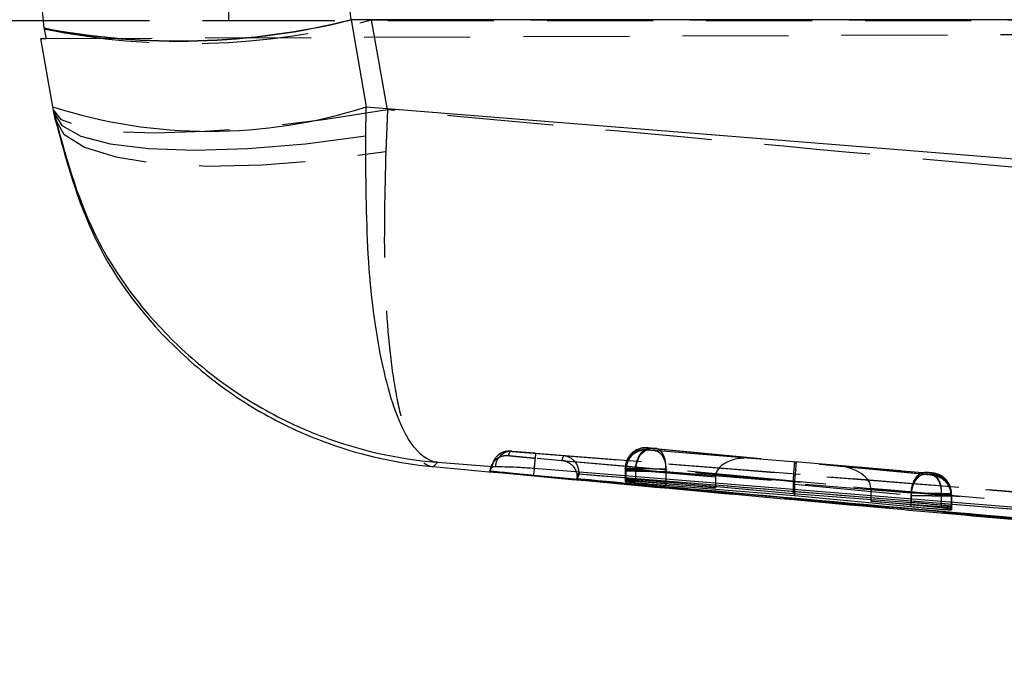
# Model space of a CAD drawing. Extents: x 54 to 317, y 26 to 285.
# Tile 10 of 23: x 241 to 253, y 155 to 163. Entities that reach past the tile are written whole.
import ezdxf

# ---------------------------------------------------------------- set-up
doc = ezdxf.new("R2010")
doc.units = 0
doc.linetypes.add('HIDDEN', pattern=[1.905, 1.27, -0.635])
doc.layers.get('0').update_dxf_attribs({"linetype": 'CONTINUOUS'})

msp = doc.modelspace()

# ---------------------------------------------------------------- linework, layer by layer
at = {"color": 7, "linetype": 'CONTINUOUS'}
for p, q in [((241.6426, 162.9375), (241.3979, 165.677)), ((234.9615, 163.027), (241.6346, 163.027)), ((241.6433, 162.9343), (241.6426, 162.9375)), ((279.2335, 163.0365), (245.3182, 163.0365)), ((245.3182, 163.0365), (245.3186, 163.0341)), ((245.3186, 163.0341), (245.5017, 161.996)), ((241.7491, 161.9951), (241.6054, 162.81)), ((241.7616, 161.9242), (241.7491, 161.9951)), ((245.4949, 161.647), (245.5017, 161.996)), ((245.5017, 161.996), (278.9913, 159.3091)), ((247.0186, 157.6885), (246.3551, 157.7415)), ((247.0066, 157.6857), (247.0082, 157.6887)), ((247.0082, 157.6887), (247.0186, 157.6885)), ((247.0448, 157.6877), (247.0186, 157.6885)), ((247.5032, 157.5852), (247.4747, 157.5879)), ((247.5032, 157.5863), (247.5038, 157.5863)), ((247.5032, 157.5863), (247.5032, 157.5852)), ((273.4614, 155.266), (247.5032, 157.5852)), ((248.0486, 157.6012), (248.0252, 157.5478)), ((248.0252, 157.5478), (248.0252, 157.5651)), ((248.0486, 157.6169), (248.0486, 157.6027)), ((248.0486, 157.6027), (248.0486, 157.6012)), ((276.6281, 155.2815), (248.0486, 157.6012)), ((248.6013, 157.5188), (248.6012, 157.5124)), ((248.6083, 157.5189), (248.6013, 157.5188)), ((248.6018, 157.5421), (248.6017, 157.5365)), ((248.6108, 157.542), (248.6018, 157.5421)), ((248.7255, 157.5239), (249.6832, 157.4357)), ((249.6832, 157.4357), (248.7261, 157.5105)), ((250.6117, 157.3646), (249.0882, 157.504)), ((249.0883, 157.4674), (250.6301, 157.3467)), ((249.6832, 157.4496), (249.6832, 157.4357)), ((252.024, 157.259), (250.6117, 157.3646)), ((250.6301, 157.3632), (250.6301, 157.3467)), ((250.6301, 157.3467), (252.0225, 157.2125)), ((251.543, 157.295), (251.543, 157.2771)), ((252.3855, 157.1964), (251.543, 157.2771)), ((251.543, 157.2771), (252.3866, 157.214)), ((252.5027, 157.2067), (252.5081, 157.2071)), ((252.5038, 157.1734), (252.5076, 157.1738)), ((252.5076, 157.1738), (252.5078, 157.1824)), ((252.5081, 157.2071), (252.5082, 157.2154))]:
    msp.add_line(p, q, dxfattribs=at)
at = {"color": 7, "linetype": 'HIDDEN'}
for p, q in [((243.8554, 163.027), (243.8554, 165.677)), ((241.6346, 163.027), (243.8554, 163.027)), ((241.6672, 162.8103), (286.989, 163.008)), ((243.8554, 163.027), (279.352, 163.027)), ((245.7541, 161.9569), (245.5643, 163.0332)), ((245.5643, 163.0332), (270.5073, 163.0332)), ((245.7541, 161.9569), (245.734, 161.4602)), ((247.249, 157.8731), (260.2319, 156.8346)), ((248.8733, 157.8892), (248.8734, 157.8947)), ((248.8734, 157.8947), (248.8746, 157.8947)), ((248.8737, 157.9106), (248.8738, 157.9158)), ((248.8738, 157.9158), (248.8754, 157.9158)), ((248.8746, 157.8947), (248.8957, 157.8931)), ((248.8957, 157.8931), (250.1279, 157.7916)), ((250.1279, 157.7916), (248.8965, 157.9082)), ((250.6512, 157.7421), (248.9609, 157.8811)), ((248.9615, 157.9084), (250.6323, 157.7501)), ((247.0351, 157.7651), (247.0329, 157.7605)), ((247.5328, 157.8518), (260.2319, 156.8346)), ((250.6323, 157.7501), (252.1936, 157.6214)), ((248.6013, 157.6457), (248.6012, 157.6402)), ((248.6013, 157.6457), (248.6012, 157.6402)), ((248.6012, 157.6402), (248.6012, 157.5124)), ((248.6012, 157.6402), (248.6012, 157.5124)), ((248.6014, 157.6512), (248.6013, 157.6457)), ((248.6013, 157.6457), (248.6013, 157.5188)), ((248.6018, 157.6723), (248.6017, 157.6671)), ((248.6018, 157.6668), (248.6017, 157.6616)), ((248.6017, 157.6616), (248.6017, 157.6616)), ((248.6017, 157.6616), (248.6017, 157.5365)), ((248.6018, 157.6668), (248.6018, 157.6723)), ((248.6018, 157.6668), (248.6018, 157.5421)), ((248.6083, 157.6457), (248.6083, 157.5189)), ((248.6108, 157.6668), (248.6108, 157.542)), ((248.7255, 157.6593), (248.7255, 157.6592)), ((248.7255, 157.6593), (249.6832, 157.5686)), ((248.7255, 157.6592), (248.7255, 157.5239)), ((249.6832, 157.5653), (248.7261, 157.6441)), ((248.7261, 157.6441), (248.7261, 157.5105)), ((249.0883, 157.6595), (249.0882, 157.6594)), ((249.0882, 157.6594), (249.0882, 157.504)), ((250.6129, 157.515), (249.0883, 157.6595)), ((249.0883, 157.6321), (250.6313, 157.5052)), ((249.0883, 157.6321), (249.0883, 157.4822)), ((252.1924, 157.5961), (250.6512, 157.7421)), ((252.2589, 157.6098), (251.1475, 157.7012)), ((251.1475, 157.7012), (252.2573, 157.596)), ((249.6832, 157.5653), (249.6832, 157.4496)), ((252.2792, 157.6083), (252.2589, 157.6098)), ((252.2797, 157.5888), (252.2778, 157.5888)), ((252.2801, 157.6083), (252.2792, 157.6083)), ((252.2802, 157.6134), (252.2801, 157.6083)), ((252.024, 157.3724), (250.6117, 157.4888)), ((250.6117, 157.4888), (250.6117, 157.3646)), ((250.6301, 157.4789), (252.0225, 157.347)), ((250.6301, 157.4789), (250.6301, 157.3632)), ((251.543, 157.4302), (252.3866, 157.3608)), ((251.543, 157.4268), (251.543, 157.295)), ((252.3855, 157.3469), (251.543, 157.4268)), ((252.5082, 157.3644), (252.5069, 157.39)), ((252.0225, 157.347), (252.0226, 157.3471)), ((252.0225, 157.347), (252.0225, 157.2312)), ((252.024, 157.3724), (252.024, 157.259)), ((252.3855, 157.347), (252.3855, 157.3469)), ((252.3855, 157.3469), (252.3855, 157.1964)), ((252.3866, 157.3608), (252.3866, 157.214)), ((252.5027, 157.3593), (252.5027, 157.2067)), ((252.5038, 157.3397), (252.5076, 157.3398)), ((252.5038, 157.3397), (252.5038, 157.1734)), ((252.5038, 157.3397), (252.5038, 157.3397)), ((252.5076, 157.3397), (252.5078, 157.3446)), ((252.5076, 157.3398), (252.5076, 157.3397)), ((252.5076, 157.3397), (252.5076, 157.1738)), ((252.5078, 157.3446), (252.5078, 157.1824)), ((252.5081, 157.3593), (252.5082, 157.3644)), ((252.5081, 157.3593), (252.5081, 157.2071)), ((252.5082, 157.2154), (252.5082, 157.3644))]:
    msp.add_line(p, q, dxfattribs=at)
at = {"color": 8, "linetype": 'CONTINUOUS'}
for p, q in [((247.5038, 157.5863), (248.606, 157.4869)), ((249.0883, 157.4822), (249.0883, 157.4674)), ((252.0225, 157.2312), (252.0225, 157.2125)), ((253.1402, 157.0699), (270.0599, 155.5625))]:
    msp.add_line(p, q, dxfattribs=at)
at = {"color": 7, "linetype": 'CONTINUOUS', "flags": 128}
for points in [[(241.6054, 162.81), (241.6123, 162.81), (241.6329, 162.8101), (241.6672, 162.8103)], [(241.7616, 161.9242), (241.8576, 161.7699), (242.0841, 161.6443), (242.4333, 161.5516), (242.8937, 161.4949), (243.4499, 161.4761), (244.0832, 161.4959), (244.7725, 161.5534), (245.4949, 161.647)], [(260.2085, 156.6419), (259.8358, 156.672), (258.2182, 156.8027), (251.748, 157.3252), (247.5102, 157.6671)]]:
    msp.add_lwpolyline(points, dxfattribs=at)
at = {"color": 7, "linetype": 'HIDDEN', "flags": 128}
for points in [[(245.7541, 161.9569), (244.9885, 161.839), (244.2512, 161.7515), (243.5695, 161.6977), (242.9686, 161.6796), (242.4706, 161.6977), (242.094, 161.7515), (241.8528, 161.839), (241.7558, 161.9569)], [(241.7737, 161.8555), (241.8804, 161.6682), (242.1261, 161.5128), (242.5021, 161.3948), (242.995, 161.3184), (243.587, 161.2865), (244.2572, 161.3), (244.9814, 161.3586), (245.734, 161.4602)], [(247.2268, 157.8741), (247.1871, 157.8734), (247.1507, 157.8658)], [(248.7261, 157.6441), (248.7318, 157.6946), (248.7435, 157.743), (248.7605, 157.7872), (248.7822, 157.8256), (248.8076, 157.8565), (248.8358, 157.8786), (248.8656, 157.891), (248.8957, 157.8931)], [(248.9609, 157.8811), (248.9883, 157.8739), (249.014, 157.8581), (249.0371, 157.8342), (249.0566, 157.8032), (249.072, 157.766), (249.0826, 157.7241), (249.0881, 157.6789), (249.0883, 157.6321)], [(252.024, 157.3724), (252.0298, 157.4229), (252.0414, 157.4712), (252.0584, 157.5155), (252.0801, 157.5539), (252.1055, 157.5848), (252.1337, 157.6069), (252.1635, 157.6192), (252.1936, 157.6214)], [(252.2589, 157.6098), (252.2864, 157.6026), (252.3122, 157.5868), (252.3353, 157.5629), (252.3548, 157.5319), (252.3702, 157.4947), (252.3808, 157.4528), (252.3864, 157.4076), (252.3866, 157.3608)]]:
    msp.add_lwpolyline(points, dxfattribs=at)
at = {"color": 7, "linetype": 'CONTINUOUS'}
for centre, radius, start, end in [((243.2561, 171.317), 8.5334, 259.10091, 283.98393), ((243.2546, 171.3153), 8.5346, 259.11689, 283.99516), ((243.624, 167.8178), 6.1171, 252.15092, 287.87584)]:
    msp.add_arc(centre, radius, start, end, dxfattribs=at)
at = {"color": 7, "linetype": 'HIDDEN'}
for centre, radius, start, end in [((243.3774, 171.3799), 8.6284, 258.41459, 284.68193), ((247.2401, 157.6778), 0.1956, 87.37731, 177.07755), ((248.8513, 157.6457), 0.25, 84.94074, 179.99788), ((248.8512, 157.6402), 0.25, 84.9396, 178.73537), ((248.8518, 157.6668), 0.25, 84.9398, 178.73932), ((248.8555, 157.6482), 0.2473, 85.57881, 180.57687), ((248.8573, 157.67), 0.2465, 85.7802, 180.73584), ((247.2105, 157.6718), 0.203, 131.77664, 175.22318), ((252.2549, 157.3617), 0.2478, 359.44708, 84.37579), ((252.2577, 157.3446), 0.25, 0.00277, 84.94058), ((252.2581, 157.3593), 0.25, 0.0017, 84.94107), ((252.2582, 157.3644), 0.25, 5.88891, 84.94135)]:
    msp.add_arc(centre, radius, start, end, dxfattribs=at)
at = {"color": 7, "linetype": 'CONTINUOUS'}
for centre, major_axis, ratio, start_param, end_param in [((256.5597, 165.677), (0, 15.225), 0.7497201, 1.3964826, 1.7451101), ((244.228, 171.317), (-7.6137, 43.3621), 0.0922166, 1.7491238, 1.7520386)]:
    msp.add_ellipse(centre, major_axis=major_axis, ratio=ratio, start_param=start_param, end_param=end_param, dxfattribs=at)
at = {"color": 7, "linetype": 'HIDDEN'}
for centre, major_axis, ratio, start_param, end_param in [((256.5597, 165.677), (0, 15.225), 0.7333333, 1.3962634, 1.7453293), ((244.364, 170.5458), (-6.8477, 39.0179), 0.1024853, 1.7492994, 1.7523574), ((250.1059, 157.5426), (0.4221, -0.0374), 0.5899287, 1.5708068, 3.187149), ((250.6102, 157.501), (0.0221, 0.249), 0.0055357, 4.7687961, 6.293576), ((248.9032, 157.6623), (0.3014, -0.0046), 0.0014336, 2.8970059, 3.1437568), ((248.9062, 157.6409), (0.3049, -0.0049), 0.0015138, 2.2025674, 2.9262247), ((250.6292, 157.493), (0.022, 0.249), 0.0042018, 4.7614461, 6.2727819), ((251.1254, 157.4522), (0.417, -0.0369), 0.5972122, 0.0595374, 1.5707939), ((249.8943, 157.56), (-0.0151, 0.2503), 0.8412521, 1.485864, 1.4991472), ((250.8214, 157.4836), (-0.0142, 0.2503), 0.8358629, 1.3979767, 1.5028249), ((252.2576, 157.3398), (-0.1762, 0.1774), 0.9996652, 3.9303928, 5.4125036), ((250.8396, 157.4731), (-0.016, 0.2504), 0.8340771, 1.389531, 1.4945386), ((251.3342, 157.4324), (-0.0151, 0.2505), 0.8313357, 4.6398953, 4.6533307), ((252.2048, 157.364), (0.3033, -0.0047), 0.0014768, 5.3548838, 6.1006619), ((252.203, 157.3641), (0.3051, -0.0049), 0.0015163, 6.0958925, 6.2820702)]:
    msp.add_ellipse(centre, major_axis=major_axis, ratio=ratio, start_param=start_param, end_param=end_param, dxfattribs=at)
at = {"color": 7, "linetype": 'CONTINUOUS'}
for points, knots in [([(241.7616, 161.9242), (241.895, 161.4278), (242.1752, 160.3855), (243.0318, 159.2831), (243.9163, 158.5702), (244.5169, 158.2362), (245.3114, 157.9092), (245.8821, 157.7803), (246.3503, 157.7419), (246.3551, 157.7415)], [0, 0, 0, 0, 0.2278089, 0.4782812, 0.6087663, 0.7392602, 0.7869396, 0.9978129, 1, 1, 1, 1]), ([(241.7737, 161.8555), (241.7714, 161.8684), (241.7669, 161.8941), (241.7633, 161.9142), (241.7616, 161.9242)], [0, 0, 0, 0, 0.5008309, 1, 1, 1, 1]), ([(241.7737, 161.8555), (241.907, 161.36), (242.1884, 160.3133), (243.05, 159.2101), (243.9412, 158.4985), (244.5593, 158.1592), (245.3325, 157.8509), (245.8753, 157.7303), (246.299, 157.6914), (246.3038, 157.6909)], [0, 0, 0, 0, 0.2294736, 0.4846431, 0.6166438, 0.7486553, 0.8049523, 0.9977969, 1, 1, 1, 1]), ([(246.3551, 157.7415), (246.3539, 157.7416), (246.2428, 157.7536), (246.1122, 157.8498), (245.9393, 158.1307), (245.8139, 158.4293), (245.6427, 159.0893), (245.5018, 160.1385), (245.4971, 161.1603), (245.4949, 161.647)], [0, 0, 0, 0, 0.0021873, 0.2130594, 0.2607273, 0.3912264, 0.521716, 0.7721883, 1, 1, 1, 1]), ([(246.3551, 157.7415), (246.3473, 157.7338), (246.3319, 157.7186), (246.3132, 157.7001), (246.3038, 157.6909)], [0, 0, 0, 0, 0.50223303, 1, 1, 1, 1]), ([(246.3038, 157.6909), (248.0753, 157.5276), (250.3537, 157.3174), (252.633, 157.1149), (253.1402, 157.0699)], [0, 0, 0, 0, 0.77751637, 1, 1, 1, 1]), ([(246.9812, 157.6372), (246.9817, 157.6382), (246.9842, 157.6435), (246.9916, 157.6589), (246.9985, 157.6712), (247.0035, 157.68)], [0, 0, 0, 0, 0.0661891, 0.3309453, 1, 1, 1, 1]), ([(247.4747, 157.5879), (247.4164, 157.5932), (247.2998, 157.604), (247.1484, 157.6187), (247.0377, 157.6299), (246.987, 157.6357), (246.9827, 157.6368), (246.9812, 157.6372)], [0, 0, 0, 0, 0.2226232, 0.4452345, 0.6676392, 0.8896763, 1, 1, 1, 1]), ([(247.5102, 157.6671), (247.4534, 157.6712), (247.3383, 157.6795), (247.1865, 157.6851), (247.0906, 157.6869), (247.0557, 157.6875), (247.0448, 157.6877)], [0, 0, 0, 0, 0.2842058, 0.5759958, 0.8678196, 1, 1, 1, 1]), ([(247.5112, 157.6692), (247.5108, 157.664), (247.5086, 157.6392), (247.5059, 157.6095), (247.5038, 157.5863)], [0, 0, 0, 0, 0.21308408, 1, 1, 1, 1]), ([(248.0148, 157.6264), (248.0157, 157.6244), (248.0237, 157.6067), (248.0245, 157.5847), (248.0252, 157.5651)], [0, 0, 0, 0, 0.1150289, 1, 1, 1, 1]), ([(247.4747, 157.5879), (247.4842, 157.5873), (247.4937, 157.5868), (247.5032, 157.5863), (247.5032, 157.5863)], [0, 0, 0, 0, 0.9977813, 1, 1, 1, 1]), ([(248.0252, 157.5651), (248.0252, 157.5652), (248.0292, 157.5741), (248.0349, 157.5932), (248.0486, 157.609), (248.0486, 157.6169), (248.0486, 157.6169)], [0, 0, 0, 0, 0.0001558, 0.5002797, 0.9999224, 1, 1, 1, 1]), ([(248.0252, 157.5478), (248.0409, 157.5464), (248.5957, 157.4967), (251.3073, 157.2543), (259.6834, 156.5096), (267.5211, 155.8228), (273.2018, 155.325)], [0, 0, 0, 0, 0.0018693, 0.0661233, 0.3231391, 1, 1, 1, 1]), ([(248.0486, 157.6027), (252.8065, 157.2187), (262.3328, 156.4498), (271.8594, 155.676), (276.6283, 155.2879), (276.6289, 155.2879)], [0, 0, 0, 0, 0.4994087, 0.9999387, 1, 1, 1, 1]), ([(248.6012, 157.5124), (248.6046, 157.5118), (248.6113, 157.5106), (248.6632, 157.5051), (248.7399, 157.4977), (248.8363, 157.4889), (248.9406, 157.4796), (249.0273, 157.4723), (249.0722, 157.4687), (249.0883, 157.4674)], [0, 0, 0, 0, 0.1511905, 0.3023597, 0.4528595, 0.6075947, 0.7600565, 0.9139425, 1, 1, 1, 1]), ([(248.6017, 157.5365), (248.6036, 157.5361), (248.6083, 157.5352), (248.6477, 157.5311), (248.6993, 157.5263), (248.7255, 157.5239)], [0, 0, 0, 0, 0.2624953, 0.6253774, 1, 1, 1, 1]), ([(248.7261, 157.5105), (248.7005, 157.5124), (248.6492, 157.5164), (248.6184, 157.5184), (248.6094, 157.5188), (248.6083, 157.5189)], [0, 0, 0, 0, 0.4654904, 0.9310271, 1, 1, 1, 1]), ([(249.0882, 157.504), (249.0584, 157.5066), (248.9989, 157.5119), (248.8936, 157.5207), (248.791, 157.529), (248.7019, 157.5359), (248.6389, 157.5404), (248.6194, 157.5415), (248.6108, 157.542)], [0, 0, 0, 0, 0.1731137, 0.3462127, 0.5195295, 0.6923943, 0.8642229, 1, 1, 1, 1]), ([(252.0225, 157.2125), (252.0524, 157.2096), (252.1121, 157.2039), (252.2175, 157.1945), (252.32, 157.1859), (252.4088, 157.179), (252.4767, 157.1742), (252.4947, 157.1737), (252.5038, 157.1734)], [0, 0, 0, 0, 0.1668104, 0.3336046, 0.5006126, 0.6670986, 0.8324522, 1, 1, 1, 1]), ([(252.5082, 157.2154), (252.5048, 157.2161), (252.4981, 157.2176), (252.4459, 157.2232), (252.3689, 157.2305), (252.2724, 157.2391), (252.1684, 157.2478), (252.0831, 157.2546), (252.0392, 157.2579), (252.024, 157.259)], [0, 0, 0, 0, 0.152615, 0.3052213, 0.4575925, 0.611823, 0.7648727, 0.918858, 1, 1, 1, 1]), ([(252.5078, 157.1824), (252.5059, 157.1829), (252.5013, 157.1841), (252.4625, 157.1887), (252.4114, 157.1938), (252.3855, 157.1964)], [0, 0, 0, 0, 0.26235364, 0.62687531, 1, 1, 1, 1]), ([(252.3866, 157.214), (252.4118, 157.2122), (252.4622, 157.2085), (252.4929, 157.2069), (252.5014, 157.2068), (252.5027, 157.2067)], [0, 0, 0, 0, 0.45519802, 0.91043241, 1, 1, 1, 1])]:
    msp.add_open_spline(points, degree=3, knots=knots, dxfattribs=at)
at = {"color": 7, "linetype": 'HIDDEN'}
for points, knots in [([(270.5073, 159.7337), (264.364, 160.2763), (256.1118, 161.0052), (247.8623, 161.7632), (245.7541, 161.9569)], [0, 0, 0, 0, 0.7444506, 1, 1, 1, 1]), ([(245.734, 161.4602), (245.7228, 160.979), (245.6994, 159.9629), (245.7844, 158.9409), (245.9041, 158.304), (245.999, 158.0169), (246.1269, 157.7717), (246.2235, 157.6956), (246.3029, 157.691), (246.3038, 157.6909)], [0, 0, 0, 0, 0.2294823, 0.4846475, 0.6147749, 0.7487206, 0.8049581, 0.9977963, 1, 1, 1, 1]), ([(247.2441, 157.8734), (247.2391, 157.8737), (247.2287, 157.8744), (247.2216, 157.8747), (247.2112, 157.8749), (247.1975, 157.8746), (247.1716, 157.8719), (247.1382, 157.8629), (247.1053, 157.8463), (247.0846, 157.8321), (247.0763, 157.8239), (247.0754, 157.823)], [0, 0, 0, 0, 0.1540925, 0.3196485, 0.3761593, 0.431683, 0.5330638, 0.6943343, 0.856883, 0.9842791, 1, 1, 1, 1]), ([(247.2016, 157.8202), (247.2021, 157.8213), (247.2044, 157.8268), (247.2127, 157.8463), (247.2207, 157.862), (247.2268, 157.8741)], [0, 0, 0, 0, 0.05458654, 0.27293275, 1, 1, 1, 1]), ([(247.2268, 157.8741), (247.2298, 157.8741), (247.2333, 157.8741), (247.2473, 157.8732), (247.249, 157.8731)], [0, 0, 0, 0, 0.8727243, 1, 1, 1, 1]), ([(247.249, 157.8731), (247.2551, 157.8727), (247.2757, 157.8714), (247.3324, 157.8673), (247.4254, 157.8603), (247.497, 157.8546), (247.5328, 157.8518)], [0, 0, 0, 0, 0.1212748, 0.4134912, 0.7070893, 1, 1, 1, 1]), ([(248.7734, 157.9019), (248.7529, 157.8942), (248.7061, 157.8767), (248.6484, 157.8198), (248.6075, 157.7412), (248.5985, 157.6693), (248.6049, 157.6286), (248.6066, 157.6181)], [0, 0, 0, 0, 0.1815168, 0.4136161, 0.656277, 0.911474, 1, 1, 1, 1]), ([(248.7255, 157.6593), (248.7271, 157.6761), (248.7304, 157.7097), (248.7428, 157.758), (248.7601, 157.8023), (248.7821, 157.8407), (248.8079, 157.8719), (248.8363, 157.8941), (248.8664, 157.9076), (248.8864, 157.908), (248.8965, 157.9082)], [0, 0, 0, 0, 0.1249987, 0.2500004, 0.375, 0.5000013, 0.6250025, 0.7499992, 0.8749999, 1, 1, 1, 1]), ([(248.8672, 157.9164), (248.8661, 157.9165), (248.8623, 157.9167), (248.8501, 157.9171), (248.8248, 157.9158), (248.7967, 157.9133), (248.7785, 157.9044), (248.7734, 157.9019)], [0, 0, 0, 0, 0.0484688, 0.160331, 0.381936, 0.8275055, 1, 1, 1, 1]), ([(248.9609, 157.8811), (248.9579, 157.8813), (248.9498, 157.882), (248.9343, 157.8834), (248.9152, 157.8851), (248.8979, 157.8867), (248.8842, 157.888), (248.8751, 157.8889), (248.8739, 157.8891), (248.8733, 157.8892)], [0, 0, 0, 0, 0.0866193, 0.2432122, 0.3931116, 0.558564, 0.7020004, 0.8509807, 1, 1, 1, 1]), ([(248.8965, 157.9082), (248.8926, 157.9086), (248.8852, 157.9093), (248.8792, 157.9099), (248.8749, 157.9104), (248.8742, 157.9105), (248.8737, 157.9106)], [0, 0, 0, 0, 0.29944986, 0.57045951, 0.68626728, 1, 1, 1, 1]), ([(248.8754, 157.9158), (248.8774, 157.9157), (248.8815, 157.9154), (248.8942, 157.9144), (248.9104, 157.913), (248.9288, 157.9114), (248.9468, 157.9098), (248.9568, 157.9089), (248.9615, 157.9084)], [0, 0, 0, 0, 0.1664521, 0.3328326, 0.5011164, 0.6732452, 0.8487978, 1, 1, 1, 1]), ([(249.0883, 157.6595), (249.0884, 157.6875), (249.0885, 157.7436), (249.0674, 157.8182), (249.0331, 157.8749), (249.0009, 157.8978), (248.9766, 157.9064), (248.968, 157.9075), (248.9615, 157.9084)], [0, 0, 0, 0, 0.2211505, 0.4422984, 0.6634486, 0.8846011, 0.9125624, 1, 1, 1, 1]), ([(247.2016, 157.8202), (247.1876, 157.8206), (247.1594, 157.8215), (247.118, 157.8117), (247.0795, 157.7942), (247.0454, 157.769), (247.0173, 157.7373), (246.9963, 157.7005), (246.985, 157.6663), (246.9822, 157.6448), (246.9812, 157.6372)], [0, 0, 0, 0, 0.1325174, 0.2650251, 0.3975379, 0.5300583, 0.6625664, 0.7950829, 0.9275951, 1, 1, 1, 1]), ([(247.5216, 157.7884), (247.4979, 157.7906), (247.4385, 157.796), (247.3488, 157.8045), (247.2676, 157.8125), (247.2123, 157.8183), (247.2052, 157.8196), (247.2016, 157.8202)], [0, 0, 0, 0, 0.1418488, 0.3564571, 0.5704813, 0.7858722, 1, 1, 1, 1]), ([(247.533, 157.8518), (247.5317, 157.8489), (247.5291, 157.8433), (247.5226, 157.7966), (247.5159, 157.7345), (247.5118, 157.6877), (247.5101, 157.6672)], [0, 0, 0, 0, 0.2645291, 0.5290568, 0.7935834, 1, 1, 1, 1]), ([(247.5216, 157.7884), (247.5215, 157.7864), (247.5212, 157.7828), (247.519, 157.7563), (247.5158, 157.7199), (247.5126, 157.6843), (247.5112, 157.6692)], [0, 0, 0, 0, 0.2705628, 0.4853405, 0.7829657, 1, 1, 1, 1]), ([(273.4784, 155.4744), (267.4725, 156.0039), (258.8195, 156.7669), (250.1682, 157.5491), (247.5216, 157.7884)], [0, 0, 0, 0, 0.6940824, 1, 1, 1, 1]), ([(247.8627, 157.8207), (247.8588, 157.8123), (247.8511, 157.7953), (247.8434, 157.7755), (247.8396, 157.7655)], [0, 0, 0, 0, 0.49904782, 1, 1, 1, 1]), ([(247.8396, 157.7655), (252.0972, 157.3852), (260.5996, 156.6256), (269.1031, 155.8801), (273.3484, 155.508)], [0, 0, 0, 0, 0.5007599, 1, 1, 1, 1]), ([(247.8396, 157.7655), (247.8403, 157.7654), (247.8524, 157.7644), (247.8919, 157.7575), (247.9474, 157.7295), (247.9948, 157.6792), (248.0095, 157.6406), (248.0148, 157.6264)], [0, 0, 0, 0, 0.0094385, 0.1700883, 0.556668, 0.8377058, 1, 1, 1, 1]), ([(276.9672, 155.4633), (272.0885, 155.8599), (262.3872, 156.6486), (252.6854, 157.4315), (247.8627, 157.8207)], [0, 0, 0, 0, 0.5028959, 1, 1, 1, 1]), ([(248.0486, 157.6169), (248.047, 157.636), (248.0438, 157.674), (248.0182, 157.7298), (247.972, 157.7831), (247.9158, 157.8118), (247.8763, 157.8194), (247.8634, 157.8206), (247.8627, 157.8207)], [0, 0, 0, 0, 0.1572194, 0.3135119, 0.5425134, 0.8512124, 0.9921274, 1, 1, 1, 1]), ([(248.6012, 157.6402), (248.6012, 157.6402), (248.6012, 157.6402), (248.6131, 157.6398), (248.6626, 157.6391), (248.7396, 157.6375), (248.8343, 157.6361), (248.9406, 157.6343), (249.0259, 157.6332), (249.0724, 157.6321), (249.0882, 157.6321), (249.0883, 157.6321)], [0, 0, 0, 0, 0.0000896, 0.152213, 0.3083897, 0.4431607, 0.6109711, 0.7581991, 0.9119373, 0.9999101, 1, 1, 1, 1]), ([(248.6017, 157.6616), (248.6017, 157.6616), (248.6017, 157.6616), (248.6083, 157.6614), (248.6314, 157.6609), (248.6644, 157.6605), (248.7029, 157.6592), (248.7255, 157.6592), (248.7255, 157.6592)], [0, 0, 0, 0, 0.000212, 0.3208855, 0.4356282, 0.7019132, 0.9997873, 1, 1, 1, 1]), ([(249.0882, 157.6594), (249.0882, 157.6594), (249.0649, 157.6599), (249.0063, 157.6608), (248.9087, 157.6624), (248.8069, 157.664), (248.7166, 157.6654), (248.6466, 157.6663), (248.6192, 157.6668), (248.6108, 157.6668), (248.6108, 157.6668)], [0, 0, 0, 0, 0.0000962, 0.1508505, 0.3225244, 0.491936, 0.6599958, 0.8289702, 0.9998992, 1, 1, 1, 1]), ([(252.1924, 157.5961), (252.1824, 157.5959), (252.1624, 157.5954), (252.1325, 157.5819), (252.1043, 157.5597), (252.0787, 157.5285), (252.0568, 157.49), (252.0397, 157.4457), (252.0274, 157.3974), (252.0242, 157.3639), (252.0226, 157.3471)], [0, 0, 0, 0, 0.1250015, 0.2499973, 0.3749988, 0.4999983, 0.6249999, 0.749999, 0.8749981, 1, 1, 1, 1]), ([(252.503, 157.3894), (252.501, 157.4102), (252.4967, 157.4545), (252.4636, 157.511), (252.4231, 157.555), (252.3818, 157.5832), (252.3451, 157.5997), (252.3166, 157.6079), (252.2974, 157.6114), (252.2881, 157.6126), (252.2824, 157.6133), (252.2741, 157.6142), (252.2592, 157.6156), (252.2371, 157.6177), (252.2144, 157.6197), (252.1967, 157.6212), (252.1878, 157.6219), (252.1849, 157.6222)], [0, 0, 0, 0, 0.1344542, 0.2863083, 0.4141653, 0.5215845, 0.6085805, 0.6738421, 0.715482, 0.7322443, 0.7462955, 0.7759596, 0.8313225, 0.878726, 0.9273781, 0.975545, 1, 1, 1, 1]), ([(252.2778, 157.5888), (252.2771, 157.5888), (252.2746, 157.589), (252.2666, 157.5896), (252.2518, 157.5908), (252.2333, 157.5924), (252.2137, 157.5941), (252.1999, 157.5954), (252.1936, 157.596), (252.1924, 157.5961)], [0, 0, 0, 0, 0.0586354, 0.2322951, 0.4092067, 0.585993, 0.7793527, 0.9596909, 1, 1, 1, 1]), ([(252.1936, 157.6214), (252.1963, 157.6212), (252.2042, 157.6205), (252.2194, 157.6192), (252.238, 157.6176), (252.2553, 157.616), (252.2691, 157.6147), (252.2784, 157.6137), (252.2796, 157.6135), (252.2802, 157.6134)], [0, 0, 0, 0, 0.0814596, 0.2357596, 0.385961, 0.5441602, 0.69419, 0.8470923, 1, 1, 1, 1]), ([(252.2573, 157.596), (252.262, 157.5956), (252.2712, 157.5947), (252.2784, 157.5939), (252.2794, 157.5937), (252.2798, 157.5936)], [0, 0, 0, 0, 0.370521, 0.740571, 1, 1, 1, 1]), ([(252.2573, 157.596), (252.2636, 157.5951), (252.2723, 157.594), (252.2969, 157.5855), (252.3296, 157.5624), (252.3643, 157.5057), (252.3857, 157.4311), (252.3856, 157.375), (252.3855, 157.347)], [0, 0, 0, 0, 0.0831772, 0.1151559, 0.3363672, 0.5575794, 0.7787891, 1, 1, 1, 1]), ([(252.2778, 157.5888), (252.2801, 157.5885), (252.2911, 157.5874), (252.3293, 157.5807), (252.39, 157.5557), (252.4528, 157.4988), (252.4956, 157.424), (252.501, 157.3678), (252.5038, 157.3397)], [0, 0, 0, 0, 0.0192916, 0.0910945, 0.3184831, 0.5457012, 0.7728486, 1, 1, 1, 1]), ([(248.606, 157.4869), (250.8853, 157.2808), (259.1695, 156.532), (267.4554, 155.8017), (273.4614, 155.2723)], [0, 0, 0, 0, 0.2751446, 1, 1, 1, 1]), ([(252.0226, 157.3471), (252.0293, 157.347), (252.0644, 157.3464), (252.14, 157.3451), (252.2475, 157.3433), (252.3497, 157.3417), (252.4333, 157.3405), (252.4833, 157.3399), (252.5009, 157.3397), (252.5038, 157.3397), (252.5038, 157.3397)], [0, 0, 0, 0, 0.0396771, 0.2064696, 0.3851237, 0.5503044, 0.7186134, 0.8866925, 0.9999037, 1, 1, 1, 1]), ([(252.5082, 157.3644), (252.5082, 157.3644), (252.5082, 157.3644), (252.4965, 157.3647), (252.4464, 157.3656), (252.3685, 157.367), (252.2724, 157.3685), (252.1677, 157.3702), (252.084, 157.3716), (252.0388, 157.3721), (252.024, 157.3724), (252.024, 157.3724)], [0, 0, 0, 0, 0.00009, 0.1527717, 0.3079928, 0.4545379, 0.6152694, 0.765163, 0.9174501, 0.9999097, 1, 1, 1, 1]), ([(252.5078, 157.3446), (252.5078, 157.3446), (252.5078, 157.3446), (252.4999, 157.3449), (252.4608, 157.3457), (252.413, 157.3465), (252.3856, 157.347), (252.3855, 157.347)], [0, 0, 0, 0, 0.0002125, 0.2723568, 0.6360344, 0.9997855, 1, 1, 1, 1])]:
    msp.add_open_spline(points, degree=3, knots=knots, dxfattribs=at)

doc.saveas('drawing.dxf')
